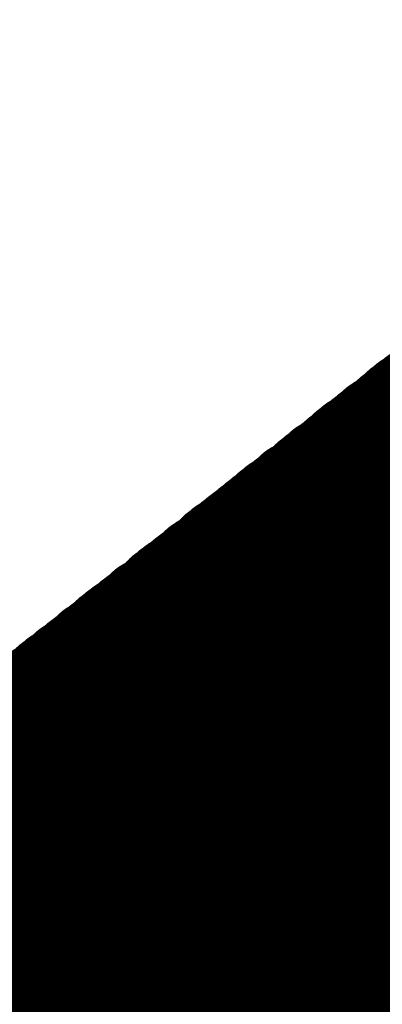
# Model space of a CAD drawing. Extents: x 0 to 65, y -0.2 to 30.2.
# Tile 138 of 237: x 34.3123 to 34.3849, y 16.1447 to 16.3417. Entities that reach past the tile are written whole.
import ezdxf

# ---------------------------------------------------------------- set-up
doc = ezdxf.new("R2010")
doc.units = 0
doc.layers.add('BOARD_GEOMETRY_SILKSCREEN_', color=1, linetype='CONTINUOUS')

msp = doc.modelspace()

# ---------------------------------------------------------------- linework, layer by layer
at = {"layer": 'BOARD_GEOMETRY_SILKSCREEN_', "const_width": 0.01905}
for points in [[(33.363916, 15.459202), (34.475166, 16.3322)], [(34.6329, 16.029686), (34.393886, 16.268446)], [(34.629852, 16.0274), (34.391092, 16.26616)], [(34.63036, 16.027908), (34.3916, 16.266668)], [(34.631122, 16.028416), (34.392108, 16.266922)], [(34.63163, 16.02867), (34.39287, 16.267684)], [(34.632138, 16.029178), (34.393378, 16.267938)], [(34.627566, 16.025368), (34.388552, 16.264382)], [(34.628074, 16.02613), (34.389314, 16.264636)], [(34.628582, 16.026384), (34.389822, 16.265398)], [(34.62909, 16.026892), (34.390584, 16.265652)], [(34.62528, 16.02359), (34.386266, 16.26235)], [(34.625788, 16.024098), (34.386774, 16.262858)], [(34.626296, 16.024606), (34.387536, 16.263366)], [(34.626804, 16.025114), (34.388044, 16.263874)], [(34.62274, 16.021558), (34.383726, 16.260572)], [(34.623248, 16.02232), (34.384488, 16.26108)], [(34.623756, 16.022574), (34.38525, 16.261588)], [(34.624518, 16.023082), (34.385758, 16.261842)], [(34.619946, 16.019272), (34.380932, 16.258286)], [(34.620454, 16.01978), (34.38144, 16.25854)], [(34.620962, 16.020288), (34.382202, 16.259302)], [(34.62147, 16.020796), (34.38271, 16.259556)], [(34.622232, 16.021304), (34.383218, 16.260064)], [(34.617406, 16.017494), (34.378392, 16.256254)], [(34.618168, 16.018002), (34.379154, 16.257016)], [(34.618676, 16.01851), (34.379916, 16.25727)], [(34.619184, 16.018764), (34.380424, 16.257778)], [(34.61512, 16.015462), (34.376106, 16.254476)], [(34.615628, 16.016224), (34.376868, 16.254984)], [(34.616136, 16.016478), (34.377376, 16.255492)], [(34.616898, 16.016986), (34.377884, 16.256)], [(34.612834, 16.013684), (34.37382, 16.252444)], [(34.613342, 16.014192), (34.374582, 16.253206)], [(34.61385, 16.0147), (34.37509, 16.25346)], [(34.614612, 16.015208), (34.375598, 16.253968)], [(34.610294, 16.011652), (34.371534, 16.25092)], [(34.610802, 16.012414), (34.372042, 16.251174)], [(34.611564, 16.012668), (34.37255, 16.251682)], [(34.612326, 16.013176), (34.373058, 16.25219)], [(34.6075, 16.009366), (34.368486, 16.24838)], [(34.608008, 16.009874), (34.369248, 16.248888)], [(34.608516, 16.010382), (34.369756, 16.249396)], [(34.609278, 16.01089), (34.370264, 16.249904)], [(34.609786, 16.011398), (34.370772, 16.250158)], [(34.60496, 16.007588), (34.3662, 16.246602)], [(34.605722, 16.008096), (34.366708, 16.24711)], [(34.60623, 16.008604), (34.367216, 16.247618)], [(34.606992, 16.009112), (34.367724, 16.247872)], [(34.602674, 16.005556), (34.36366, 16.244824)], [(34.603182, 16.006318), (34.364422, 16.245078)], [(34.603944, 16.006572), (34.36493, 16.245586)], [(34.604452, 16.00708), (34.365438, 16.246094)], [(34.59988, 16.00327), (34.360866, 16.242538)], [(34.600388, 16.003778), (34.361374, 16.242792)], [(34.600896, 16.004286), (34.361882, 16.2433)], [(34.601658, 16.004794), (34.36239, 16.243808)], [(34.602166, 16.005302), (34.363152, 16.244062)], [(34.59734, 16.001492), (34.358326, 16.240506)], [(34.597848, 16.001746), (34.359088, 16.241014)], [(34.59861, 16.002508), (34.359596, 16.241522)], [(34.599372, 16.002762), (34.360104, 16.241776)], [(34.595054, 15.99946), (34.35604, 16.238728)], [(34.595562, 16.000222), (34.356548, 16.238982)], [(34.596324, 16.000476), (34.357056, 16.23949)], [(34.596832, 16.000984), (34.357818, 16.239998)], [(34.592514, 15.997682), (34.3535, 16.236696)], [(34.593276, 15.99819), (34.354262, 16.237204)], [(34.594038, 15.998698), (34.35477, 16.237712)], [(34.594546, 15.999206), (34.355532, 16.23822)], [(34.590228, 15.99565), (34.351214, 16.234918)], [(34.59099, 15.996412), (34.351722, 16.235426)], [(34.591498, 15.996666), (34.352484, 16.23568)], [(34.592006, 15.997174), (34.352992, 16.236442)], [(34.587434, 15.993364), (34.348166, 16.232632)], [(34.587942, 15.993872), (34.348928, 16.23314)], [(34.588704, 15.99438), (34.349436, 16.233394)], [(34.589212, 15.994888), (34.350198, 16.233902)], [(34.58972, 15.995396), (34.350706, 16.23441)], [(34.584894, 15.991586), (34.34588, 16.2306)], [(34.585656, 15.99184), (34.346388, 16.231108)], [(34.586164, 15.992602), (34.34715, 16.231616)], [(34.586926, 15.992856), (34.347658, 16.232124)], [(34.582608, 15.989554), (34.34334, 16.228822)], [(34.58337, 15.990316), (34.344102, 16.22933)], [(34.583878, 15.99057), (34.344864, 16.229584)], [(34.584386, 15.991078), (34.345372, 16.230346)], [(34.580322, 15.987776), (34.341054, 16.227044)], [(34.581084, 15.988284), (34.341816, 16.227298)], [(34.581592, 15.988792), (34.342324, 16.22806)], [(34.5821, 15.9893), (34.342832, 16.228314)], [(34.578036, 15.985744), (34.338768, 16.225012)], [(34.578544, 15.986506), (34.33953, 16.22552)], [(34.579052, 15.98676), (34.340038, 16.226028)], [(34.57956, 15.987268), (34.340546, 16.226536)], [(34.574988, 15.983458), (34.33572, 16.222726)], [(34.57575, 15.983966), (34.336482, 16.223234)], [(34.576258, 15.984474), (34.33699, 16.223742)], [(34.576766, 15.984982), (34.337498, 16.22425)], [(34.577274, 15.98549), (34.338006, 16.224504)], [(34.572702, 15.98168), (34.333434, 16.220948)], [(34.57321, 15.981934), (34.334196, 16.221202)], [(34.573972, 15.982696), (34.334704, 16.221964)], [(34.57448, 15.98295), (34.335212, 16.222218)], [(34.570416, 15.979648), (34.331148, 16.218916)], [(34.570924, 15.98041), (34.331656, 16.219678)], [(34.571432, 15.980664), (34.332164, 16.219932)], [(34.57194, 15.981172), (34.332672, 16.22044)], [(34.56813, 15.97787), (34.328608, 16.217138)], [(34.568638, 15.978378), (34.32937, 16.217646)], [(34.569146, 15.978886), (34.329878, 16.218154)], [(34.569654, 15.979394), (34.330386, 16.218662)], [(34.565082, 15.975584), (34.325814, 16.214852)], [(34.56559, 15.975838), (34.326322, 16.215106)], [(34.566098, 15.9766), (34.32683, 16.215868)], [(34.566606, 15.976854), (34.327338, 16.216122)], [(34.567368, 15.977362), (34.3281, 16.21663)], [(34.562796, 15.973552), (34.323274, 16.21282)], [(34.563304, 15.97406), (34.324036, 16.213582)], [(34.563812, 15.974568), (34.324544, 16.213836)], [(34.56432, 15.975076), (34.325052, 16.214344)], [(34.560256, 15.971774), (34.320988, 16.211042)], [(34.560764, 15.972282), (34.321496, 16.21155)], [(34.561526, 15.97279), (34.322004, 16.212058)], [(34.562034, 15.973044), (34.322766, 16.212566)], [(34.55797, 15.969742), (34.318448, 16.209264)], [(34.558478, 15.970504), (34.31921, 16.209772)], [(34.558986, 15.970758), (34.319718, 16.21028)], [(34.559748, 15.971266), (34.32048, 16.210534)], [(34.555684, 15.967964), (34.316162, 16.207486)], [(34.556192, 15.968472), (34.31667, 16.20774)], [(34.5567, 15.96898), (34.317432, 16.208248)], [(34.557462, 15.969488), (34.31794, 16.208756)], [(34.552636, 15.965678), (34.313114, 16.2052)], [(34.553144, 15.965932), (34.313876, 16.205454)], [(34.553652, 15.966694), (34.314384, 16.205962)], [(34.554414, 15.966948), (34.315146, 16.20647)], [(34.555176, 15.967456), (34.315654, 16.206724)], [(34.55035, 15.963646), (34.310828, 16.203168)], [(34.550858, 15.964154), (34.311336, 16.203676)], [(34.551366, 15.964662), (34.312098, 16.204184)], [(34.552128, 15.96517), (34.312606, 16.204438)], [(34.54781, 15.961868), (34.308288, 16.20139)], [(34.548572, 15.962376), (34.30905, 16.201644)], [(34.54908, 15.962884), (34.309812, 16.202152)], [(34.549842, 15.963138), (34.31032, 16.20266)], [(34.545016, 15.959582), (34.305494, 16.199104)], [(34.545524, 15.959836), (34.306002, 16.199358)], [(34.546032, 15.960598), (34.306764, 16.199866)], [(34.546794, 15.960852), (34.307272, 16.200374)], [(34.547302, 15.96136), (34.30778, 16.200882)], [(34.54273, 15.95755), (34.302954, 16.197072)], [(34.543238, 15.958058), (34.303716, 16.19758)], [(34.543746, 15.958566), (34.304478, 16.198088)], [(34.544508, 15.959074), (34.304986, 16.198342)], [(34.54019, 15.955772), (34.300668, 16.195294)], [(34.540698, 15.956026), (34.30143, 16.195802)], [(34.54146, 15.956788), (34.301938, 16.196056)], [(34.541968, 15.957042), (34.302446, 16.196564)], [(34.537904, 15.95374), (34.298382, 16.193262)], [(34.538412, 15.954248), (34.299144, 16.19377)], [(34.539174, 15.954756), (34.299652, 16.194278)], [(34.539682, 15.955264), (34.30016, 16.194786)], [(34.535364, 15.951962), (34.296096, 16.191484)], [(34.536126, 15.95247), (34.296604, 16.191992)], [(34.536888, 15.952978), (34.297112, 16.192246)], [(34.537396, 15.953486), (34.29762, 16.193008)], [(34.53257, 15.949676), (34.293048, 16.189198)], [(34.533078, 15.94993), (34.29381, 16.189706)], [(34.53384, 15.950692), (34.294318, 16.18996)], [(34.534348, 15.950946), (34.294826, 16.190722)], [(34.534856, 15.951454), (34.295334, 16.190976)], [(34.530792, 15.948152), (34.29127, 16.187674)], [(34.531554, 15.94866), (34.291778, 16.188182)], [(34.532062, 15.949168), (34.292286, 16.18869)], [(34.527744, 15.945866), (34.288222, 16.185388)], [(34.528506, 15.94612), (34.288984, 16.185896)], [(34.529014, 15.946882), (34.289492, 16.186404)], [(34.529776, 15.947136), (34.29, 16.186912)], [(34.530284, 15.947644), (34.290762, 16.187166)], [(34.525458, 15.943834), (34.285936, 16.18361)], [(34.52622, 15.944596), (34.286444, 16.183864)], [(34.526728, 15.94485), (34.286952, 16.184626)], [(34.527236, 15.945358), (34.287714, 16.18488)], [(34.52241, 15.941548), (34.282888, 16.181324)], [(34.523172, 15.942056), (34.28365, 16.181578)], [(34.523934, 15.942564), (34.284158, 16.18234)], [(34.524442, 15.943072), (34.284666, 16.182594)], [(34.52495, 15.94358), (34.285428, 16.183102)], [(34.520886, 15.940024), (34.28111, 16.1798)], [(34.521394, 15.940786), (34.281618, 16.180308)], [(34.521902, 15.94104), (34.28238, 16.180816)], [(34.517838, 15.937738), (34.278062, 16.177514)], [(34.5186, 15.938246), (34.278824, 16.178022)], [(34.519108, 15.938754), (34.279332, 16.17853)], [(34.519616, 15.939262), (34.280094, 16.178784)], [(34.520124, 15.93977), (34.280602, 16.179292)], [(34.515552, 15.93596), (34.275776, 16.175482)], [(34.51606, 15.936214), (34.276284, 16.176244)], [(34.516568, 15.936976), (34.277046, 16.176498)], [(34.51733, 15.93723), (34.277554, 16.177006)], [(34.513266, 15.933928), (34.27349, 16.173704)], [(34.513774, 15.93469), (34.273998, 16.174212)], [(34.514282, 15.934944), (34.27476, 16.17472)], [(34.51479, 15.935452), (34.275268, 16.175228)], [(34.51098, 15.93215), (34.27095, 16.171926)], [(34.511488, 15.932658), (34.271712, 16.172434)], [(34.511996, 15.933166), (34.27222, 16.172942)], [(34.512504, 15.933674), (34.272728, 16.173196)], [(34.50844, 15.930118), (34.268664, 16.170148)], [(34.508948, 15.93088), (34.269426, 16.170402)], [(34.509456, 15.931134), (34.269934, 16.17091)], [(34.510218, 15.931642), (34.270442, 16.171418)]]:
    msp.add_lwpolyline(points, dxfattribs=at)
at = {"layer": 'BOARD_GEOMETRY_SILKSCREEN_', "const_width": 0.009652}
for points in [[(34.388552, 16.267938, -1), (34.398204, 16.267938)], [(34.38906, 16.268446, -1), (34.398712, 16.268446)], [(34.386266, 16.26616, -1), (34.395918, 16.26616)], [(34.386774, 16.266668, -1), (34.396426, 16.266668)], [(34.387282, 16.266922, -1), (34.396934, 16.266922)], [(34.388044, 16.267684, -1), (34.397696, 16.267684)], [(34.383726, 16.264382, -1), (34.393378, 16.264382)], [(34.384488, 16.264636, -1), (34.39414, 16.264636)], [(34.384996, 16.265398, -1), (34.394648, 16.265398)], [(34.385758, 16.265652, -1), (34.39541, 16.265652)], [(34.38144, 16.26235, -1), (34.391092, 16.26235)], [(34.381948, 16.262858, -1), (34.3916, 16.262858)], [(34.38271, 16.263366, -1), (34.392362, 16.263366)], [(34.383218, 16.263874, -1), (34.39287, 16.263874)], [(34.396934, 16.266922, -1), (34.387282, 16.266922)], [(34.397696, 16.267684, -1), (34.388044, 16.267684)], [(34.398204, 16.267938, -1), (34.388552, 16.267938)], [(34.398712, 16.268446, -1), (34.38906, 16.268446)], [(34.378392, 16.260064, -1), (34.388044, 16.260064)], [(34.3789, 16.260572, -1), (34.388552, 16.260572)], [(34.379662, 16.26108, -1), (34.389314, 16.26108)], [(34.380424, 16.261588, -1), (34.390076, 16.261588)], [(34.380932, 16.261842, -1), (34.390584, 16.261842)], [(34.394648, 16.265398, -1), (34.384996, 16.265398)], [(34.39541, 16.265652, -1), (34.385758, 16.265652)], [(34.395918, 16.26616, -1), (34.386266, 16.26616)], [(34.396426, 16.266668, -1), (34.386774, 16.266668)], [(34.376106, 16.258286, -1), (34.385758, 16.258286)], [(34.376614, 16.25854, -1), (34.386266, 16.25854)], [(34.377376, 16.259302, -1), (34.387028, 16.259302)], [(34.377884, 16.259556, -1), (34.387536, 16.259556)], [(34.3916, 16.262858, -1), (34.381948, 16.262858)], [(34.392362, 16.263366, -1), (34.38271, 16.263366)], [(34.39287, 16.263874, -1), (34.383218, 16.263874)], [(34.393378, 16.264382, -1), (34.383726, 16.264382)], [(34.39414, 16.264636, -1), (34.384488, 16.264636)], [(34.373566, 16.256254, -1), (34.383218, 16.256254)], [(34.374328, 16.257016, -1), (34.38398, 16.257016)], [(34.37509, 16.25727, -1), (34.384742, 16.25727)], [(34.375598, 16.257778, -1), (34.38525, 16.257778)], [(34.389314, 16.26108, -1), (34.379662, 16.26108)], [(34.390076, 16.261588, -1), (34.380424, 16.261588)], [(34.390584, 16.261842, -1), (34.380932, 16.261842)], [(34.391092, 16.26235, -1), (34.38144, 16.26235)], [(34.37128, 16.254476, -1), (34.380932, 16.254476)], [(34.372042, 16.254984, -1), (34.381694, 16.254984)], [(34.37255, 16.255492, -1), (34.382202, 16.255492)], [(34.373058, 16.256, -1), (34.38271, 16.256)], [(34.387028, 16.259302, -1), (34.377376, 16.259302)], [(34.387536, 16.259556, -1), (34.377884, 16.259556)], [(34.388044, 16.260064, -1), (34.378392, 16.260064)], [(34.388552, 16.260572, -1), (34.3789, 16.260572)], [(34.368232, 16.25219, -1), (34.377884, 16.25219)], [(34.368994, 16.252444, -1), (34.378646, 16.252444)], [(34.369756, 16.253206, -1), (34.379408, 16.253206)], [(34.370264, 16.25346, -1), (34.379916, 16.25346)], [(34.370772, 16.253968, -1), (34.380424, 16.253968)], [(34.38398, 16.257016, -1), (34.374328, 16.257016)], [(34.384742, 16.25727, -1), (34.37509, 16.25727)], [(34.38525, 16.257778, -1), (34.375598, 16.257778)], [(34.385758, 16.258286, -1), (34.376106, 16.258286)], [(34.386266, 16.25854, -1), (34.376614, 16.25854)], [(34.365946, 16.250158, -1), (34.375598, 16.250158)], [(34.366708, 16.25092, -1), (34.37636, 16.25092)], [(34.367216, 16.251174, -1), (34.376868, 16.251174)], [(34.367724, 16.251682, -1), (34.377376, 16.251682)], [(34.381694, 16.254984, -1), (34.372042, 16.254984)], [(34.382202, 16.255492, -1), (34.37255, 16.255492)], [(34.38271, 16.256, -1), (34.373058, 16.256)], [(34.383218, 16.256254, -1), (34.373566, 16.256254)], [(34.36366, 16.24838, -1), (34.373312, 16.24838)], [(34.364422, 16.248888, -1), (34.374074, 16.248888)], [(34.36493, 16.249396, -1), (34.374582, 16.249396)], [(34.365438, 16.249904, -1), (34.37509, 16.249904)], [(34.379408, 16.253206, -1), (34.369756, 16.253206)], [(34.379916, 16.25346, -1), (34.370264, 16.25346)], [(34.380424, 16.253968, -1), (34.370772, 16.253968)], [(34.380932, 16.254476, -1), (34.37128, 16.254476)], [(34.361374, 16.246602, -1), (34.371026, 16.246602)], [(34.361882, 16.24711, -1), (34.371534, 16.24711)], [(34.36239, 16.247618, -1), (34.372042, 16.247618)], [(34.362898, 16.247872, -1), (34.37255, 16.247872)], [(34.376868, 16.251174, -1), (34.367216, 16.251174)], [(34.377376, 16.251682, -1), (34.367724, 16.251682)], [(34.377884, 16.25219, -1), (34.368232, 16.25219)], [(34.378646, 16.252444, -1), (34.368994, 16.252444)], [(34.358834, 16.244824, -1), (34.368486, 16.244824)], [(34.359596, 16.245078, -1), (34.369248, 16.245078)], [(34.360104, 16.245586, -1), (34.369756, 16.245586)], [(34.360612, 16.246094, -1), (34.370264, 16.246094)], [(34.374582, 16.249396, -1), (34.36493, 16.249396)], [(34.37509, 16.249904, -1), (34.365438, 16.249904)], [(34.375598, 16.250158, -1), (34.365946, 16.250158)], [(34.37636, 16.25092, -1), (34.366708, 16.25092)], [(34.35604, 16.242538, -1), (34.365692, 16.242538)], [(34.356548, 16.242792, -1), (34.3662, 16.242792)], [(34.357056, 16.2433, -1), (34.366708, 16.2433)], [(34.357564, 16.243808, -1), (34.367216, 16.243808)], [(34.358326, 16.244062, -1), (34.367978, 16.244062)], [(34.371534, 16.24711, -1), (34.361882, 16.24711)], [(34.372042, 16.247618, -1), (34.36239, 16.247618)], [(34.37255, 16.247872, -1), (34.362898, 16.247872)], [(34.373312, 16.24838, -1), (34.36366, 16.24838)], [(34.374074, 16.248888, -1), (34.364422, 16.248888)], [(34.3535, 16.240506, -1), (34.363152, 16.240506)], [(34.354262, 16.241014, -1), (34.363914, 16.241014)], [(34.35477, 16.241522, -1), (34.364422, 16.241522)], [(34.355278, 16.241776, -1), (34.36493, 16.241776)], [(34.369756, 16.245586, -1), (34.360104, 16.245586)], [(34.370264, 16.246094, -1), (34.360612, 16.246094)], [(34.371026, 16.246602, -1), (34.361374, 16.246602)], [(34.351214, 16.238728, -1), (34.360866, 16.238728)], [(34.351722, 16.238982, -1), (34.361374, 16.238982)], [(34.35223, 16.23949, -1), (34.361882, 16.23949)], [(34.352992, 16.239998, -1), (34.362644, 16.239998)], [(34.366708, 16.2433, -1), (34.357056, 16.2433)], [(34.367216, 16.243808, -1), (34.357564, 16.243808)], [(34.367978, 16.244062, -1), (34.358326, 16.244062)], [(34.368486, 16.244824, -1), (34.358834, 16.244824)], [(34.369248, 16.245078, -1), (34.359596, 16.245078)], [(34.348166, 16.236442, -1), (34.357818, 16.236442)], [(34.348674, 16.236696, -1), (34.358326, 16.236696)], [(34.349436, 16.237204, -1), (34.359088, 16.237204)], [(34.349944, 16.237712, -1), (34.359596, 16.237712)], [(34.350706, 16.23822, -1), (34.360358, 16.23822)], [(34.364422, 16.241522, -1), (34.35477, 16.241522)], [(34.36493, 16.241776, -1), (34.355278, 16.241776)], [(34.365692, 16.242538, -1), (34.35604, 16.242538)], [(34.3662, 16.242792, -1), (34.356548, 16.242792)], [(34.34588, 16.23441, -1), (34.355532, 16.23441)], [(34.346388, 16.234918, -1), (34.35604, 16.234918)], [(34.346896, 16.235426, -1), (34.356548, 16.235426)], [(34.347658, 16.23568, -1), (34.35731, 16.23568)], [(34.361882, 16.23949, -1), (34.35223, 16.23949)], [(34.362644, 16.239998, -1), (34.352992, 16.239998)], [(34.363152, 16.240506, -1), (34.3535, 16.240506)], [(34.363914, 16.241014, -1), (34.354262, 16.241014)], [(34.34334, 16.232632, -1), (34.352992, 16.232632)], [(34.344102, 16.23314, -1), (34.353754, 16.23314)], [(34.34461, 16.233394, -1), (34.354262, 16.233394)], [(34.345372, 16.233902, -1), (34.355024, 16.233902)], [(34.359596, 16.237712, -1), (34.349944, 16.237712)], [(34.360358, 16.23822, -1), (34.350706, 16.23822)], [(34.360866, 16.238728, -1), (34.351214, 16.238728)], [(34.361374, 16.238982, -1), (34.351722, 16.238982)], [(34.341054, 16.2306, -1), (34.350706, 16.2306)], [(34.341562, 16.231108, -1), (34.351214, 16.231108)], [(34.342324, 16.231616, -1), (34.351976, 16.231616)], [(34.342832, 16.232124, -1), (34.352484, 16.232124)], [(34.356548, 16.235426, -1), (34.346896, 16.235426)], [(34.35731, 16.23568, -1), (34.347658, 16.23568)], [(34.357818, 16.236442, -1), (34.348166, 16.236442)], [(34.358326, 16.236696, -1), (34.348674, 16.236696)], [(34.359088, 16.237204, -1), (34.349436, 16.237204)], [(34.338514, 16.228822, -1), (34.348166, 16.228822)], [(34.339276, 16.22933, -1), (34.348928, 16.22933)], [(34.340038, 16.229584, -1), (34.34969, 16.229584)], [(34.340546, 16.230346, -1), (34.350198, 16.230346)], [(34.354262, 16.233394, -1), (34.34461, 16.233394)], [(34.355024, 16.233902, -1), (34.345372, 16.233902)], [(34.355532, 16.23441, -1), (34.34588, 16.23441)], [(34.35604, 16.234918, -1), (34.346388, 16.234918)], [(34.33572, 16.226536, -1), (34.345372, 16.226536)], [(34.336228, 16.227044, -1), (34.34588, 16.227044)], [(34.33699, 16.227298, -1), (34.346642, 16.227298)], [(34.337498, 16.22806, -1), (34.34715, 16.22806)], [(34.338006, 16.228314, -1), (34.347658, 16.228314)], [(34.351976, 16.231616, -1), (34.342324, 16.231616)], [(34.352484, 16.232124, -1), (34.342832, 16.232124)], [(34.352992, 16.232632, -1), (34.34334, 16.232632)], [(34.353754, 16.23314, -1), (34.344102, 16.23314)], [(34.333942, 16.225012, -1), (34.343594, 16.225012)], [(34.334704, 16.22552, -1), (34.344356, 16.22552)], [(34.335212, 16.226028, -1), (34.344864, 16.226028)], [(34.34969, 16.229584, -1), (34.340038, 16.229584)], [(34.350198, 16.230346, -1), (34.340546, 16.230346)], [(34.350706, 16.2306, -1), (34.341054, 16.2306)], [(34.351214, 16.231108, -1), (34.341562, 16.231108)], [(34.330894, 16.222726, -1), (34.340546, 16.222726)], [(34.331656, 16.223234, -1), (34.341308, 16.223234)], [(34.332164, 16.223742, -1), (34.341816, 16.223742)], [(34.332672, 16.22425, -1), (34.342324, 16.22425)], [(34.33318, 16.224504, -1), (34.342832, 16.224504)], [(34.34715, 16.22806, -1), (34.337498, 16.22806)], [(34.347658, 16.228314, -1), (34.338006, 16.228314)], [(34.348166, 16.228822, -1), (34.338514, 16.228822)], [(34.348928, 16.22933, -1), (34.339276, 16.22933)], [(34.328608, 16.220948, -1), (34.33826, 16.220948)], [(34.32937, 16.221202, -1), (34.339022, 16.221202)], [(34.329878, 16.221964, -1), (34.33953, 16.221964)], [(34.330386, 16.222218, -1), (34.340038, 16.222218)], [(34.344356, 16.22552, -1), (34.334704, 16.22552)], [(34.344864, 16.226028, -1), (34.335212, 16.226028)], [(34.345372, 16.226536, -1), (34.33572, 16.226536)], [(34.34588, 16.227044, -1), (34.336228, 16.227044)], [(34.346642, 16.227298, -1), (34.33699, 16.227298)], [(34.32556, 16.218662, -1), (34.335212, 16.218662)], [(34.326322, 16.218916, -1), (34.335974, 16.218916)], [(34.32683, 16.219678, -1), (34.336482, 16.219678)], [(34.327338, 16.219932, -1), (34.33699, 16.219932)], [(34.327846, 16.22044, -1), (34.337498, 16.22044)], [(34.341816, 16.223742, -1), (34.332164, 16.223742)], [(34.342324, 16.22425, -1), (34.332672, 16.22425)], [(34.342832, 16.224504, -1), (34.33318, 16.224504)], [(34.343594, 16.225012, -1), (34.333942, 16.225012)], [(34.323782, 16.217138, -1), (34.333434, 16.217138)], [(34.324544, 16.217646, -1), (34.334196, 16.217646)], [(34.325052, 16.218154, -1), (34.334704, 16.218154)], [(34.33953, 16.221964, -1), (34.329878, 16.221964)], [(34.340038, 16.222218, -1), (34.330386, 16.222218)], [(34.340546, 16.222726, -1), (34.330894, 16.222726)], [(34.341308, 16.223234, -1), (34.331656, 16.223234)], [(34.320988, 16.214852, -1), (34.33064, 16.214852)], [(34.321496, 16.215106, -1), (34.331148, 16.215106)], [(34.322004, 16.215868, -1), (34.331656, 16.215868)], [(34.322512, 16.216122, -1), (34.332164, 16.216122)], [(34.323274, 16.21663, -1), (34.332926, 16.21663)], [(34.336482, 16.219678, -1), (34.32683, 16.219678)], [(34.33699, 16.219932, -1), (34.327338, 16.219932)], [(34.337498, 16.22044, -1), (34.327846, 16.22044)], [(34.33826, 16.220948, -1), (34.328608, 16.220948)], [(34.339022, 16.221202, -1), (34.32937, 16.221202)], [(34.318448, 16.21282, -1), (34.3281, 16.21282)], [(34.31921, 16.213582, -1), (34.328862, 16.213582)], [(34.319718, 16.213836, -1), (34.32937, 16.213836)], [(34.320226, 16.214344, -1), (34.329878, 16.214344)], [(34.334196, 16.217646, -1), (34.324544, 16.217646)], [(34.334704, 16.218154, -1), (34.325052, 16.218154)], [(34.335212, 16.218662, -1), (34.32556, 16.218662)], [(34.335974, 16.218916, -1), (34.326322, 16.218916)], [(34.316162, 16.211042, -1), (34.325814, 16.211042)], [(34.31667, 16.21155, -1), (34.326322, 16.21155)], [(34.317178, 16.212058, -1), (34.32683, 16.212058)], [(34.31794, 16.212566, -1), (34.327592, 16.212566)], [(34.331656, 16.215868, -1), (34.322004, 16.215868)], [(34.332164, 16.216122, -1), (34.322512, 16.216122)], [(34.332926, 16.21663, -1), (34.323274, 16.21663)], [(34.333434, 16.217138, -1), (34.323782, 16.217138)], [(34.313114, 16.208756, -1), (34.322766, 16.208756)], [(34.313622, 16.209264, -1), (34.323274, 16.209264)], [(34.314384, 16.209772, -1), (34.324036, 16.209772)], [(34.314892, 16.21028, -1), (34.324544, 16.21028)], [(34.315654, 16.210534, -1), (34.325306, 16.210534)], [(34.328862, 16.213582, -1), (34.31921, 16.213582)], [(34.32937, 16.213836, -1), (34.319718, 16.213836)], [(34.329878, 16.214344, -1), (34.320226, 16.214344)], [(34.33064, 16.214852, -1), (34.320988, 16.214852)], [(34.331148, 16.215106, -1), (34.321496, 16.215106)], [(34.311336, 16.207486, -1), (34.320988, 16.207486)], [(34.311844, 16.20774, -1), (34.321496, 16.20774)], [(34.312606, 16.208248, -1), (34.322258, 16.208248)], [(34.32683, 16.212058, -1), (34.317178, 16.212058)], [(34.327592, 16.212566, -1), (34.31794, 16.212566)], [(34.3281, 16.21282, -1), (34.318448, 16.21282)], [(34.308288, 16.2052, -1), (34.31794, 16.2052)], [(34.30905, 16.205454, -1), (34.318702, 16.205454)], [(34.309558, 16.205962, -1), (34.31921, 16.205962)], [(34.31032, 16.20647, -1), (34.319972, 16.20647)], [(34.310828, 16.206724, -1), (34.32048, 16.206724)], [(34.324036, 16.209772, -1), (34.314384, 16.209772)], [(34.324544, 16.21028, -1), (34.314892, 16.21028)], [(34.325306, 16.210534, -1), (34.315654, 16.210534)], [(34.325814, 16.211042, -1), (34.316162, 16.211042)], [(34.326322, 16.21155, -1), (34.31667, 16.21155)], [(34.306002, 16.203168, -1), (34.315654, 16.203168)], [(34.30651, 16.203676, -1), (34.316162, 16.203676)], [(34.307272, 16.204184, -1), (34.316924, 16.204184)], [(34.30778, 16.204438, -1), (34.317432, 16.204438)], [(34.321496, 16.20774, -1), (34.311844, 16.20774)], [(34.322258, 16.208248, -1), (34.312606, 16.208248)], [(34.322766, 16.208756, -1), (34.313114, 16.208756)], [(34.323274, 16.209264, -1), (34.313622, 16.209264)], [(34.302954, 16.200882, -1), (34.312606, 16.200882)], [(34.303462, 16.20139, -1), (34.313114, 16.20139)], [(34.304224, 16.201644, -1), (34.313876, 16.201644)], [(34.304986, 16.202152, -1), (34.314638, 16.202152)], [(34.305494, 16.20266, -1), (34.315146, 16.20266)], [(34.31921, 16.205962, -1), (34.309558, 16.205962)], [(34.319972, 16.20647, -1), (34.31032, 16.20647)], [(34.32048, 16.206724, -1), (34.310828, 16.206724)], [(34.320988, 16.207486, -1), (34.311336, 16.207486)], [(34.300668, 16.199104, -1), (34.31032, 16.199104)], [(34.301176, 16.199358, -1), (34.310828, 16.199358)], [(34.301938, 16.199866, -1), (34.31159, 16.199866)], [(34.302446, 16.200374, -1), (34.312098, 16.200374)], [(34.316924, 16.204184, -1), (34.307272, 16.204184)], [(34.317432, 16.204438, -1), (34.30778, 16.204438)], [(34.31794, 16.2052, -1), (34.308288, 16.2052)], [(34.318702, 16.205454, -1), (34.30905, 16.205454)], [(34.298128, 16.197072, -1), (34.30778, 16.197072)], [(34.29889, 16.19758, -1), (34.308542, 16.19758)], [(34.299652, 16.198088, -1), (34.309304, 16.198088)], [(34.30016, 16.198342, -1), (34.309812, 16.198342)], [(34.314638, 16.202152, -1), (34.304986, 16.202152)], [(34.315146, 16.20266, -1), (34.305494, 16.20266)], [(34.315654, 16.203168, -1), (34.306002, 16.203168)], [(34.316162, 16.203676, -1), (34.30651, 16.203676)], [(34.31159, 16.199866, -1), (34.301938, 16.199866)], [(34.312098, 16.200374, -1), (34.302446, 16.200374)], [(34.312606, 16.200882, -1), (34.302954, 16.200882)], [(34.313114, 16.20139, -1), (34.303462, 16.20139)], [(34.313876, 16.201644, -1), (34.304224, 16.201644)], [(34.309304, 16.198088, -1), (34.299652, 16.198088)], [(34.309812, 16.198342, -1), (34.30016, 16.198342)], [(34.31032, 16.199104, -1), (34.300668, 16.199104)], [(34.310828, 16.199358, -1), (34.301176, 16.199358)], [(34.30778, 16.197072, -1), (34.298128, 16.197072)], [(34.308542, 16.19758, -1), (34.29889, 16.19758)]]:
    msp.add_lwpolyline(points, format="xyb", dxfattribs=at)

doc.saveas('drawing.dxf')
